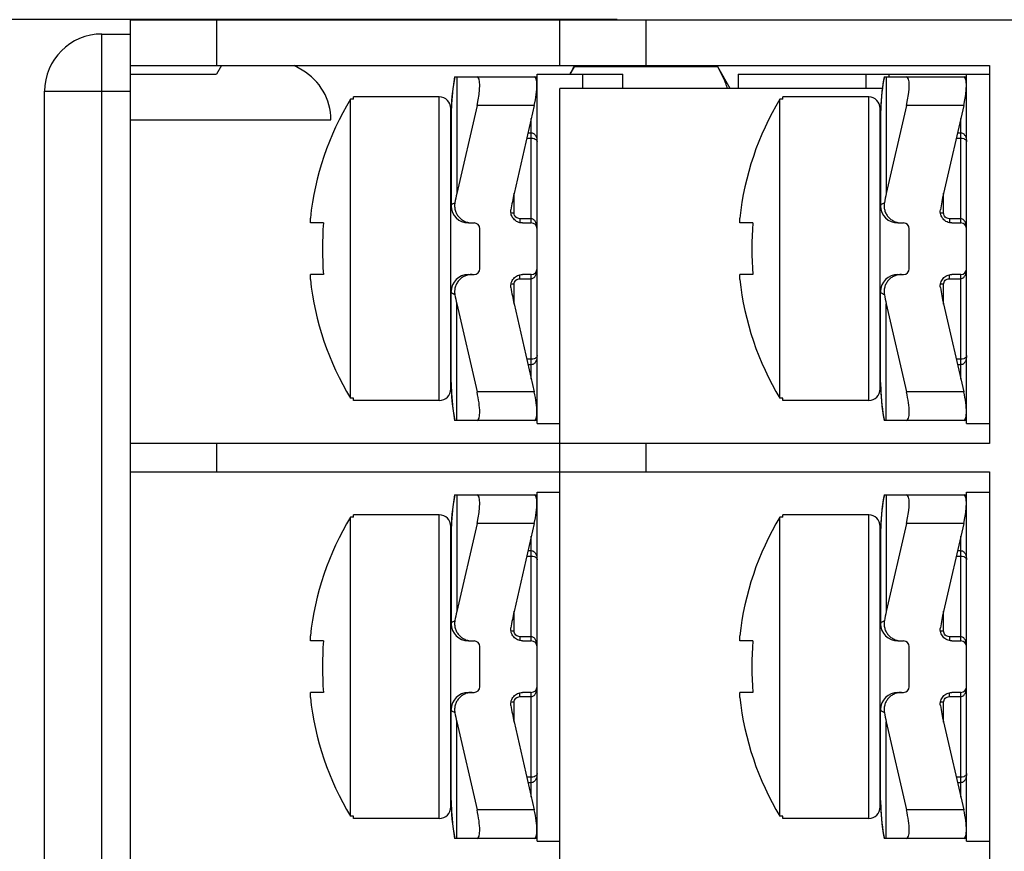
# Model space of a CAD drawing. Header units: millimetres. Extents: x 0 to 420, y 0 to 297.
# Tile 19 of 26: x 273 to 290, y 134 to 148. Entities that reach past the tile are written whole.
import ezdxf

# ---------------------------------------------------------------- set-up
doc = ezdxf.new("R2010")
doc.units = ezdxf.units.MM
doc.header["$LTSCALE"] = 23.1
doc.layers.get('0').update_dxf_attribs({"linetype": 'CONTINUOUS'})
doc.layers.add('ASSI', color=7, linetype='CONTINUOUS')
doc.styles.get("Standard").update_dxf_attribs({"font": 'txt', "width": 0.85})
doc.dimstyles.new('DIMSTYLE_1', dxfattribs={"dimtxt": 3.5, "dimasz": 3.5, "dimexe": 1, "dimexo": 0.5, "dimgap": 0.875, "dimtad": 1, "dimdec": 4, "dimdsep": 46, "dimtxsty": 'STANDARD', "dimblk": '_FILLED', "dimblk1": '_FILLED', "dimblk2": '_FILLED', "dimcen": 0.09, "dimadec": 4, "dimazin": 2, "dimtp": 0.15, "dimtm": 0.15, "dimtfac": 1, "dimtdec": 4, "dimtofl": 0, "dimtmove": 0, "dimatfit": 3, "dimldrblk": '_FILLED', "dimfxl": 1, "dimtolj": 1, "dimarcsym": 0})

# ---------------------------------------------------------------- blocks, each defined once
blk = doc.blocks.new('_FILLED')
at = {"color": 0, "linetype": 'BYBLOCK'}
blk.add_solid([(0, 0), (-1, 0.1429), (-1, -0.1429)], dxfattribs=at)
blk = doc.blocks.new('*D5')
at = {"color": 2, "linetype": 'CONTINUOUS'}
for p, q in [((283.223, 148.291), (258.825, 148.291)), ((259.825, 148.291), (259.825, 126.041)), ((259.825, 103.791), (259.825, 126.041)), ((298.223, 103.791), (258.825, 103.791))]:
    blk.add_line(p, q, dxfattribs=at)
at = {"color": 2, "linetype": 'CONTINUOUS', "xscale": 3.5, "yscale": 3.5, "zscale": 3.5}
for p, rotation in [((259.825, 148.291), 90), ((259.825, 103.791), 270)]:
    blk.add_blockref('_FILLED', p, dxfattribs=dict(at, rotation=rotation))
at = {"color": 2, "linetype": 'CONTINUOUS', "insert": (255.45, 126.041), "char_height": 3.5, "width": 15, "attachment_point": 2, "rotation": 90, "line_spacing_factor": 0.9}
blk.add_mtext('44.5', dxfattribs=at)

msp = doc.modelspace()

# ---------------------------------------------------------------- linework, layer by layer
at = {"color": 7, "linetype": 'CONTINUOUS'}
for p, q in [((274.72285, 103.79058), (274.72285, 148.29058)), ((274.72285, 148.29058), (372.22285, 148.29058)), ((282.22285, 147.49058), (282.22285, 148.29058)), ((274.22285, 148.04058), (274.72285, 148.04058)), ((274.72285, 147.49058), (289.72285, 147.49058)), ((276.30945, 147.49058), (276.22285, 147.34058)), ((277.72285, 147.40926), (277.58199, 147.49058)), ((282.46847, 147.46601), (282.39605, 147.34058)), ((284.97723, 147.46601), (282.46847, 147.46601)), ((285.19398, 147.09058), (284.97723, 147.46601)), ((289.72285, 147.49058), (289.72285, 140.89058)), ((274.72285, 147.34058), (276.22285, 147.34058)), ((280.36833, 147.20484), (280.35584, 147.12012)), ((280.38309, 147.29058), (280.36808, 147.20326)), ((280.38309, 147.29058), (281.82285, 147.29058)), ((287.86833, 147.20484), (287.85584, 147.12012)), ((287.88309, 147.29058), (287.86808, 147.20326)), ((287.88309, 147.29058), (289.32285, 147.29058)), ((273.22285, 105.04058), (273.22285, 147.04058)), ((280.34568, 147.03791), (280.33707, 146.9519)), ((280.35606, 147.12171), (280.3455, 147.03632)), ((282.22285, 104.99058), (282.22285, 147.09058)), ((287.8522, 147.09058), (282.22285, 147.09058)), ((287.84568, 147.03791), (287.83707, 146.9519)), ((287.85606, 147.12171), (287.8455, 147.03632)), ((278.56504, 141.67907), (278.56504, 146.90209)), ((278.61504, 146.90209), (278.56504, 146.90209)), ((278.61504, 146.90209), (278.61504, 146.94058)), ((280.11504, 146.94058), (278.61504, 146.94058)), ((280.33067, 146.86851), (280.32603, 146.78142)), ((280.33721, 146.95349), (280.33057, 146.86692)), ((286.06504, 141.67907), (286.06504, 146.90209)), ((286.11504, 146.90209), (286.06504, 146.90209)), ((286.11504, 146.90209), (286.11504, 146.94058)), ((287.61504, 146.94058), (286.11504, 146.94058)), ((287.83067, 146.86851), (287.82603, 146.78142)), ((287.83721, 146.95349), (287.83057, 146.86692)), ((280.31504, 141.84058), (280.31504, 146.74058)), ((280.32349, 146.69703), (280.32285, 146.62816)), ((280.32609, 146.78302), (280.32348, 146.69614)), ((280.77419, 146.79058), (280.42074, 145.25217)), ((281.77419, 146.79058), (281.42074, 145.25217)), ((287.81504, 141.84058), (287.81504, 146.74058)), ((287.82349, 146.69703), (287.82285, 146.62816)), ((287.82609, 146.78302), (287.82348, 146.69614)), ((288.27419, 146.79058), (287.92074, 145.25217)), ((289.27419, 146.79058), (288.92074, 145.25217)), ((274.72285, 146.54058), (278.22285, 146.54058)), ((280.32285, 146.62814), (280.32285, 145.04058)), ((287.82285, 146.62814), (287.82285, 145.04058)), ((277.86373, 144.74058), (277.86373, 144.82677)), ((285.36373, 144.74058), (285.36373, 144.82677)), ((278.0918, 144.74058), (277.86373, 144.74058)), ((280.62285, 144.74058), (280.72285, 144.74058)), ((280.82285, 143.94058), (280.82285, 144.64058)), ((281.56734, 144.74058), (281.72285, 144.74058)), ((285.5918, 144.74058), (285.36373, 144.74058)), ((288.12285, 144.74058), (288.22285, 144.74058)), ((288.32285, 143.94058), (288.32285, 144.64058)), ((289.06734, 144.74058), (289.22285, 144.74058)), ((277.86373, 143.75439), (277.86373, 143.84058)), ((278.0918, 143.84058), (277.86373, 143.84058)), ((280.62285, 143.84058), (280.72285, 143.84058)), ((281.72285, 143.84058), (281.56734, 143.84058)), ((285.36373, 143.75439), (285.36373, 143.84058)), ((285.5918, 143.84058), (285.36373, 143.84058)), ((288.12285, 143.84058), (288.22285, 143.84058)), ((289.22285, 143.84058), (289.06734, 143.84058)), ((280.32285, 141.95303), (280.32285, 143.54058)), ((287.82285, 141.95303), (287.82285, 143.54058)), ((280.42074, 143.32899), (280.77419, 141.79058)), ((281.42074, 143.32899), (281.77419, 141.79058)), ((287.92074, 143.32899), (288.27419, 141.79058)), ((288.92074, 143.32899), (289.27419, 141.79058)), ((280.32285, 141.953), (280.32349, 141.88414)), ((280.32349, 141.88414), (280.32609, 141.79815)), ((287.82285, 141.953), (287.82349, 141.88414)), ((287.82349, 141.88414), (287.82609, 141.79815)), ((278.61504, 141.67907), (278.56504, 141.67907)), ((278.61504, 141.64058), (278.61504, 141.67907)), ((280.11504, 141.64058), (278.61504, 141.64058)), ((286.11504, 141.67907), (286.06504, 141.67907)), ((286.11504, 141.64058), (286.11504, 141.67907)), ((287.61504, 141.64058), (286.11504, 141.64058)), ((280.36833, 141.37633), (280.38309, 141.29058)), ((287.86833, 141.37633), (287.88309, 141.29058)), ((281.82285, 141.29058), (280.38304, 141.29058)), ((289.32285, 141.29058), (287.88304, 141.29058)), ((289.72285, 140.89058), (274.72285, 140.89058)), ((274.72285, 140.39058), (289.72285, 140.39058)), ((289.72285, 140.39058), (289.72285, 133.59058)), ((280.38309, 139.99058), (280.36808, 139.90326)), ((280.38309, 139.99058), (281.82285, 139.99058)), ((287.88309, 139.99058), (287.86808, 139.90326)), ((287.88309, 139.99058), (289.32285, 139.99058)), ((280.35606, 139.82171), (280.3455, 139.73632)), ((280.36833, 139.90484), (280.35584, 139.82012)), ((287.85606, 139.82171), (287.8455, 139.73632)), ((287.86833, 139.90484), (287.85584, 139.82012)), ((278.61504, 139.60209), (278.61504, 139.64058)), ((280.11504, 139.64058), (278.61504, 139.64058)), ((280.33721, 139.65349), (280.33057, 139.56692)), ((280.34568, 139.73791), (280.33707, 139.6519)), ((286.11504, 139.60209), (286.11504, 139.64058)), ((287.61504, 139.64058), (286.11504, 139.64058)), ((287.83721, 139.65349), (287.83057, 139.56692)), ((287.84568, 139.73791), (287.83707, 139.6519)), ((278.56504, 134.37907), (278.56504, 139.60209)), ((278.61504, 139.60209), (278.56504, 139.60209)), ((280.32609, 139.48302), (280.32348, 139.39614)), ((280.33067, 139.56851), (280.32603, 139.48142)), ((280.77419, 139.49058), (280.42074, 137.95217)), ((281.77419, 139.49058), (281.42074, 137.95217)), ((286.06504, 134.37907), (286.06504, 139.60209)), ((286.11504, 139.60209), (286.06504, 139.60209)), ((287.82609, 139.48302), (287.82348, 139.39614)), ((287.83067, 139.56851), (287.82603, 139.48142)), ((288.27419, 139.49058), (287.92074, 137.95217)), ((289.27419, 139.49058), (288.92074, 137.95217)), ((280.31504, 134.54058), (280.31504, 139.44058)), ((280.32349, 139.39703), (280.32285, 139.32816)), ((280.32285, 139.32814), (280.32285, 137.74058)), ((287.81504, 134.54058), (287.81504, 139.44058)), ((287.82349, 139.39703), (287.82285, 139.32816)), ((287.82285, 139.32814), (287.82285, 137.74058)), ((277.86373, 137.44058), (277.86373, 137.52677)), ((278.0918, 137.44058), (277.86373, 137.44058)), ((280.62285, 137.44058), (280.72285, 137.44058)), ((281.56734, 137.44058), (281.72285, 137.44058)), ((285.36373, 137.44058), (285.36373, 137.52677)), ((285.5918, 137.44058), (285.36373, 137.44058)), ((288.12285, 137.44058), (288.22285, 137.44058)), ((289.06734, 137.44058), (289.22285, 137.44058)), ((280.82285, 136.64058), (280.82285, 137.34058)), ((288.32285, 136.64058), (288.32285, 137.34058)), ((277.86373, 136.45439), (277.86373, 136.54058)), ((278.0918, 136.54058), (277.86373, 136.54058)), ((280.62285, 136.54058), (280.72285, 136.54058)), ((281.72285, 136.54058), (281.56734, 136.54058)), ((285.36373, 136.45439), (285.36373, 136.54058)), ((285.5918, 136.54058), (285.36373, 136.54058)), ((288.12285, 136.54058), (288.22285, 136.54058)), ((289.22285, 136.54058), (289.06734, 136.54058)), ((280.32285, 134.65303), (280.32285, 136.24058)), ((287.82285, 134.65303), (287.82285, 136.24058)), ((280.42074, 136.02899), (280.77419, 134.49058)), ((281.42074, 136.02899), (281.77419, 134.49058)), ((287.92074, 136.02899), (288.27419, 134.49058)), ((288.92074, 136.02899), (289.27419, 134.49058)), ((280.32285, 134.653), (280.32349, 134.58414)), ((287.82285, 134.653), (287.82349, 134.58414)), ((280.32349, 134.58414), (280.32609, 134.49815)), ((280.32609, 134.49816), (280.33067, 134.41266)), ((287.82349, 134.58414), (287.82609, 134.49815)), ((278.61504, 134.37907), (278.56504, 134.37907)), ((278.61504, 134.34058), (278.61504, 134.37907)), ((280.11504, 134.34058), (278.61504, 134.34058)), ((280.33067, 134.41266), (280.33721, 134.32768)), ((286.11504, 134.37907), (286.06504, 134.37907)), ((286.11504, 134.34058), (286.11504, 134.37907)), ((287.61504, 134.34058), (286.11504, 134.34058)), ((280.36833, 134.07633), (280.38309, 133.99058)), ((281.82285, 133.99058), (280.38304, 133.99058)), ((287.86833, 134.07633), (287.88309, 133.99058)), ((289.32285, 133.99058), (287.88304, 133.99058))]:
    msp.add_line(p, q, dxfattribs=at)
at = {"color": 9, "linetype": 'CONTINUOUS'}
for p, q in [((276.22285, 148.29058), (276.22285, 147.49058)), ((283.72285, 148.29058), (283.72285, 147.49058)), ((274.22285, 104.04058), (274.22285, 148.04058)), ((280.42074, 147.29058), (280.42074, 145.25217)), ((282.62285, 147.09058), (282.62285, 147.34058)), ((287.57285, 147.09058), (287.57285, 147.34058)), ((287.92074, 147.29058), (287.92074, 145.25217)), ((287.97285, 147.29058), (287.97285, 147.34058)), ((273.22285, 147.04058), (274.72285, 147.04058)), ((280.11504, 141.64058), (280.11504, 146.94058)), ((287.61504, 141.64058), (287.61504, 146.94058)), ((281.77419, 146.79058), (280.77419, 146.79058)), ((289.27419, 146.79058), (288.27419, 146.79058)), ((281.72285, 144.74058), (281.72285, 146.56712)), ((289.22285, 144.74058), (289.22285, 146.56712)), ((281.64327, 146.22077), (281.72288, 146.22077)), ((281.66545, 146.31728), (281.72285, 146.31728)), ((289.14327, 146.22077), (289.22288, 146.22077)), ((289.16545, 146.31728), (289.22285, 146.31728)), ((281.42285, 144.90963), (281.42285, 145.26136)), ((288.92285, 144.90963), (288.92285, 145.26136)), ((281.52285, 144.81439), (281.52285, 144.7456)), ((281.72287, 144.81439), (281.52285, 144.81439)), ((289.02285, 144.81439), (289.02285, 144.7456)), ((289.22287, 144.81439), (289.02285, 144.81439)), ((281.52285, 143.76677), (281.52285, 143.83556)), ((281.52285, 143.76677), (281.72288, 143.76677)), ((281.72285, 142.01405), (281.72285, 143.84058)), ((289.02285, 143.76677), (289.02285, 143.83556)), ((289.02285, 143.76677), (289.22288, 143.76677)), ((289.22285, 142.01405), (289.22285, 143.84058)), ((281.42285, 143.3198), (281.42285, 143.67153)), ((288.92285, 143.3198), (288.92285, 143.67153)), ((280.42074, 141.29058), (280.42074, 143.32899)), ((287.92074, 141.29058), (287.92074, 143.32899)), ((281.72287, 142.36039), (281.64327, 142.36039)), ((281.72285, 142.26388), (281.66545, 142.26388)), ((289.22287, 142.36039), (289.14327, 142.36039)), ((289.22285, 142.26388), (289.16545, 142.26388)), ((281.77419, 141.79058), (280.77419, 141.79058)), ((289.27419, 141.79058), (288.27419, 141.79058)), ((276.22285, 140.89058), (276.22285, 140.39058)), ((283.72285, 140.89058), (283.72285, 140.39058)), ((280.42074, 139.99058), (280.42074, 137.95217)), ((287.92074, 139.99058), (287.92074, 137.95217)), ((280.11504, 134.34058), (280.11504, 139.64058)), ((287.61504, 134.34058), (287.61504, 139.64058)), ((281.77419, 139.49058), (280.77419, 139.49058)), ((289.27419, 139.49058), (288.27419, 139.49058)), ((281.72285, 137.44058), (281.72285, 139.26712)), ((289.22285, 137.44058), (289.22285, 139.26712)), ((281.66545, 139.01728), (281.72285, 139.01728)), ((289.16545, 139.01728), (289.22285, 139.01728)), ((281.64327, 138.92077), (281.72288, 138.92077)), ((289.14327, 138.92077), (289.22288, 138.92077)), ((281.42285, 137.60963), (281.42285, 137.96136)), ((288.92285, 137.60963), (288.92285, 137.96136)), ((281.52285, 137.51439), (281.52285, 137.4456)), ((281.72287, 137.51439), (281.52285, 137.51439)), ((289.02285, 137.51439), (289.02285, 137.4456)), ((289.22287, 137.51439), (289.02285, 137.51439)), ((281.52285, 136.46677), (281.52285, 136.53556)), ((281.72285, 134.71405), (281.72285, 136.54058)), ((289.02285, 136.46677), (289.02285, 136.53556)), ((289.22285, 134.71405), (289.22285, 136.54058)), ((281.42285, 136.0198), (281.42285, 136.37153)), ((281.52285, 136.46677), (281.72288, 136.46677)), ((288.92285, 136.0198), (288.92285, 136.37153)), ((289.02285, 136.46677), (289.22288, 136.46677)), ((280.42074, 133.99058), (280.42074, 136.02899)), ((287.92074, 133.99058), (287.92074, 136.02899)), ((281.72287, 135.06039), (281.64327, 135.06039)), ((289.22287, 135.06039), (289.14327, 135.06039)), ((281.72285, 134.96388), (281.66545, 134.96388)), ((289.22285, 134.96388), (289.16545, 134.96388)), ((281.77419, 134.49058), (280.77419, 134.49058)), ((289.27419, 134.49058), (288.27419, 134.49058))]:
    msp.add_line(p, q, dxfattribs=at)
at = {"color": 3, "linetype": 'CONTINUOUS'}
for p, q in [((281.82285, 141.24058), (281.82285, 147.34058)), ((281.82285, 147.34058), (283.32285, 147.34058)), ((283.32285, 147.09058), (283.32285, 147.34058)), ((285.33362, 147.34058), (285.33362, 147.09058)), ((285.33362, 147.34058), (289.72285, 147.34058)), ((289.32285, 141.24058), (289.32285, 147.34058)), ((281.82285, 141.24058), (282.22285, 141.24058)), ((289.32285, 141.24058), (289.72285, 141.24058)), ((281.82285, 133.94058), (281.82285, 140.04058)), ((281.82285, 140.04058), (282.22285, 140.04058)), ((289.32285, 133.94058), (289.32285, 140.04058)), ((289.32285, 140.04058), (289.72285, 140.04058)), ((281.82285, 133.94058), (282.22285, 133.94058)), ((289.32285, 133.94058), (289.72285, 133.94058))]:
    msp.add_line(p, q, dxfattribs=at)
at = {"color": 7, "linetype": 'CONTINUOUS'}
for points in [[(280.32609, 141.79816), (280.33067, 141.71266), (280.33721, 141.62768), (280.34567, 141.54326), (280.35605, 141.45946), (280.36833, 141.37633)], [(287.82609, 141.79816), (287.83067, 141.71266), (287.83721, 141.62768), (287.84567, 141.54326), (287.85605, 141.45946), (287.86833, 141.37633)], [(287.82609, 134.49816), (287.83067, 134.41266), (287.83721, 134.32768), (287.84567, 134.24326), (287.85605, 134.15946), (287.86833, 134.07633)], [(280.33721, 134.32768), (280.34567, 134.24326), (280.35605, 134.15946), (280.36833, 134.07633)]]:
    msp.add_lwpolyline(points, dxfattribs=at)
for centre, radius, start, end in [((274.22285, 147.04058), 1, 90, 180), ((277.22285, 146.54323), 1, 359.848235, 60), ((282.87171, 144.29058), 5.0366, 148.767861, 173.888785), ((280.11504, 146.74058), 0.2, 0, 90), ((290.37171, 144.29058), 5.0366, 148.767861, 173.888785), ((287.61504, 146.74058), 0.2, 0, 90), ((280.62285, 145.04058), 0.3, 180, 270), ((288.12285, 145.04058), 0.3, 180, 270), ((284.06061, 144.29058), 5.98576, 175.688523, 184.311477), ((280.72285, 144.64058), 0.1, 0, 90), ((281.72285, 144.64058), 0.1, 0, 90), ((291.56061, 144.29058), 5.98576, 175.688523, 184.311477), ((288.22285, 144.64058), 0.1, 0, 90), ((289.22285, 144.64058), 0.1, 0, 90), ((280.72285, 143.94058), 0.1, 270, 360), ((281.72285, 143.94058), 0.1, 270, 360), ((288.22285, 143.94058), 0.1, 270, 360), ((289.22285, 143.94058), 0.1, 270, 360), ((282.87171, 144.29058), 5.0366, 186.111215, 211.232139), ((280.62285, 143.54058), 0.3, 90, 180), ((290.37171, 144.29058), 5.0366, 186.111215, 211.232139), ((288.12285, 143.54058), 0.3, 90, 180), ((280.11504, 141.84058), 0.2, 270, 360), ((287.61504, 141.84058), 0.2, 270, 360), ((280.11504, 139.44058), 0.2, 0, 90), ((287.61504, 139.44058), 0.2, 0, 90), ((282.87171, 136.99058), 5.0366, 148.767861, 173.888785), ((290.37171, 136.99058), 5.0366, 148.767861, 173.888785), ((280.62285, 137.74058), 0.3, 180, 270), ((288.12285, 137.74058), 0.3, 180, 270), ((284.06061, 136.99058), 5.98576, 175.688523, 184.311477), ((280.72285, 137.34058), 0.1, 0, 90), ((281.72285, 137.34058), 0.1, 0, 90), ((291.56061, 136.99058), 5.98576, 175.688523, 184.311477), ((288.22285, 137.34058), 0.1, 0, 90), ((289.22285, 137.34058), 0.1, 0, 90), ((280.62285, 136.24058), 0.3, 90, 180), ((280.72285, 136.64058), 0.1, 270, 360), ((281.72285, 136.64058), 0.1, 270, 360), ((288.12285, 136.24058), 0.3, 90, 180), ((288.22285, 136.64058), 0.1, 270, 360), ((289.22285, 136.64058), 0.1, 270, 360), ((282.87171, 136.99058), 5.0366, 186.111215, 211.232139), ((290.37171, 136.99058), 5.0366, 186.111215, 211.232139), ((280.11504, 134.54058), 0.2, 270, 360), ((287.61504, 134.54058), 0.2, 270, 360)]:
    msp.add_arc(centre, radius, start, end, dxfattribs=at)
at = {"color": 9, "linetype": 'CONTINUOUS'}
for centre, radius, start, end in [((283.68166, 146.63276), 3.35868, 168.705234, 178.027585), ((291.18166, 146.63276), 3.35868, 168.705234, 178.027585), ((283.74427, 146.62814), 3.42142, 178.12147, 179.999662), ((291.24427, 146.62814), 3.42142, 178.12147, 179.999662), ((283.74428, 141.95302), 3.42143, 180.00031, 181.878638), ((291.24428, 141.95302), 3.42143, 180.00031, 181.878638), ((283.68192, 141.94844), 3.35895, 181.926622, 191.294606), ((291.18192, 141.94844), 3.35895, 181.926622, 191.294606), ((283.68166, 139.33276), 3.35868, 168.705234, 178.027585), ((291.18166, 139.33276), 3.35868, 168.705234, 178.027585), ((283.74427, 139.32814), 3.42142, 178.12147, 179.999662), ((291.24427, 139.32814), 3.42142, 178.12147, 179.999662), ((283.74428, 134.65302), 3.42143, 180.00031, 181.878638), ((291.24428, 134.65302), 3.42143, 180.00031, 181.878638), ((283.68192, 134.64844), 3.35895, 181.926622, 191.294606), ((291.18192, 134.64844), 3.35895, 181.926622, 191.294606)]:
    msp.add_arc(centre, radius, start, end, dxfattribs=at)
at = {"color": 7, "linetype": 'CONTINUOUS'}
for centre, major_axis, ratio, start_param, end_param in [((280.65931, 146.79058), (0.12076, 0.49931), 0.2176587, -1.51820473, 0.05259159), ((281.65931, 146.79058), (0.12076, 0.49931), 0.2176587, -1.51820473, 0.05259159), ((288.15931, 146.79058), (0.12076, 0.49931), 0.2176587, -1.51820473, 0.05259159), ((289.15931, 146.79058), (0.12076, 0.49931), 0.2176587, -1.51820473, 0.05259159), ((282.32285, 144.37814), (0, -2.82843), 0.70710678, -1.88495559, -1.82678256), ((283.32285, 144.37814), (0, 2.82843), 0.70710678, 1.25663706, 1.35991648), ((289.82285, 144.37814), (0, -2.82843), 0.70710678, -1.88495559, -1.82678256), ((290.82285, 144.37814), (0, 2.82843), 0.70710678, 1.25663706, 1.35991648), ((283.32285, 144.20303), (0, 2.82843), 0.70710678, -4.50150914, -4.39822972), ((290.82285, 144.20303), (0, 2.82843), 0.70710678, -4.50150914, -4.39822972), ((282.32285, 144.20303), (0, 2.82843), 0.70710678, 1.82678256, 1.88495559), ((289.82285, 144.20303), (0, 2.82843), 0.70710678, 1.82678256, 1.88495559), ((280.65931, 141.79058), (-0.12076, 0.49931), 0.2176587, -3.19418425, -1.62338792), ((281.65931, 141.79058), (-0.12076, 0.49931), 0.2176587, -3.19418425, -1.62338792), ((288.15931, 141.79058), (-0.12076, 0.49931), 0.2176587, -3.19418425, -1.62338792), ((289.15931, 141.79058), (-0.12076, 0.49931), 0.2176587, -3.19418425, -1.62338792), ((280.65931, 139.49058), (0.12076, 0.49931), 0.2176587, -1.51820473, 0.05259159), ((281.65931, 139.49058), (0.12076, 0.49931), 0.2176587, -1.51820473, 0.05259159), ((288.15931, 139.49058), (0.12076, 0.49931), 0.2176587, -1.51820473, 0.05259159), ((289.15931, 139.49058), (0.12076, 0.49931), 0.2176587, -1.51820473, 0.05259159), ((282.32285, 137.07814), (0, -2.82843), 0.70710678, -1.88495559, -1.82678256), ((283.32285, 137.07814), (0, 2.82843), 0.70710678, 1.25663706, 1.35991648), ((289.82285, 137.07814), (0, -2.82843), 0.70710678, -1.88495559, -1.82678256), ((290.82285, 137.07814), (0, 2.82843), 0.70710678, 1.25663706, 1.35991648), ((282.32285, 136.90303), (0, 2.82843), 0.70710678, 1.82678256, 1.88495559), ((283.32285, 136.90303), (0, 2.82843), 0.70710678, -4.50150914, -4.39822972), ((289.82285, 136.90303), (0, 2.82843), 0.70710678, 1.82678256, 1.88495559), ((290.82285, 136.90303), (0, 2.82843), 0.70710678, -4.50150914, -4.39822972), ((280.65931, 134.49058), (-0.12076, 0.49931), 0.2176587, -3.19418425, -1.62338792), ((281.65931, 134.49058), (-0.12076, 0.49931), 0.2176587, -3.19418425, -1.62338792), ((288.15931, 134.49058), (-0.12076, 0.49931), 0.2176587, -3.19418425, -1.62338792), ((289.15931, 134.49058), (-0.12076, 0.49931), 0.2176587, -3.19418425, -1.62338792)]:
    msp.add_ellipse(centre, major_axis=major_axis, ratio=ratio, start_param=start_param, end_param=end_param, dxfattribs=at)
for points, knots in [([(282.40052, 147.3406), (282.40584, 147.35113), (282.42759, 147.39341), (282.45059, 147.43504), (282.46847, 147.46601)], [0, 0, 0, 0, 0.24802316, 1, 1, 1, 1]), ([(285.15096, 147.09058), (285.14022, 147.12252), (285.09209, 147.25196), (285.0294, 147.37565), (284.97723, 147.46601)], [0, 0, 0, 0, 0.24406606, 1, 1, 1, 1]), ([(280.38802, 145.09429), (280.38401, 145.07264), (280.38085, 145.02826), (280.39105, 144.96244), (280.41561, 144.9005), (280.4532, 144.8455), (280.50189, 144.80004), (280.55922, 144.76615), (280.62243, 144.74527), (280.66663, 144.74058), (280.68866, 144.74058)], [0, 0, 0, 0, 0.12498948, 0.24998262, 0.37497514, 0.49997615, 0.62498095, 0.74998205, 0.874994, 1, 1, 1, 1]), ([(281.56734, 144.74058), (281.53873, 144.74058), (281.48081, 144.75288), (281.40973, 144.80537), (281.36686, 144.8827), (281.36288, 144.94192), (281.36715, 144.97018)], [0, 0, 0, 0, 0.25007053, 0.50009046, 0.75006109, 1, 1, 1, 1]), ([(287.88802, 145.09429), (287.88401, 145.07264), (287.88085, 145.02826), (287.89105, 144.96244), (287.91561, 144.9005), (287.9532, 144.8455), (288.00189, 144.80004), (288.05922, 144.76615), (288.12243, 144.74527), (288.16663, 144.74058), (288.18866, 144.74058)], [0, 0, 0, 0, 0.12498948, 0.24998262, 0.37497514, 0.49997615, 0.62498095, 0.74998205, 0.874994, 1, 1, 1, 1]), ([(289.06734, 144.74058), (289.03873, 144.74058), (288.98081, 144.75288), (288.90973, 144.80537), (288.86686, 144.8827), (288.86288, 144.94192), (288.86715, 144.97018)], [0, 0, 0, 0, 0.25007053, 0.50009046, 0.75006109, 1, 1, 1, 1]), ([(280.68866, 143.84058), (280.66663, 143.84058), (280.62243, 143.83589), (280.55922, 143.81501), (280.50188, 143.78112), (280.4532, 143.73566), (280.4156, 143.68066), (280.39105, 143.61872), (280.38085, 143.5529), (280.38401, 143.50853), (280.38802, 143.48687)], [0, 0, 0, 0, 0.12500764, 0.25002204, 0.37502509, 0.5000323, 0.62503531, 0.7500275, 0.87501259, 1, 1, 1, 1]), ([(281.36715, 143.61098), (281.36288, 143.63924), (281.36686, 143.69846), (281.40973, 143.77579), (281.48081, 143.82828), (281.53873, 143.84058), (281.56734, 143.84058)], [0, 0, 0, 0, 0.2499493, 0.49991756, 0.74993357, 1, 1, 1, 1]), ([(288.18866, 143.84058), (288.16663, 143.84058), (288.12243, 143.83589), (288.05922, 143.81501), (288.00188, 143.78112), (287.9532, 143.73566), (287.9156, 143.68066), (287.89105, 143.61872), (287.88085, 143.5529), (287.88401, 143.50853), (287.88802, 143.48687)], [0, 0, 0, 0, 0.12500764, 0.25002204, 0.37502509, 0.5000323, 0.62503531, 0.7500275, 0.87501259, 1, 1, 1, 1]), ([(288.86715, 143.61098), (288.86288, 143.63924), (288.86686, 143.69846), (288.90973, 143.77579), (288.98081, 143.82828), (289.03873, 143.84058), (289.06734, 143.84058)], [0, 0, 0, 0, 0.2499493, 0.49991756, 0.74993357, 1, 1, 1, 1]), ([(280.38802, 137.79429), (280.38401, 137.77264), (280.38085, 137.72826), (280.39105, 137.66244), (280.41561, 137.6005), (280.4532, 137.5455), (280.50189, 137.50004), (280.55922, 137.46615), (280.62243, 137.44527), (280.66663, 137.44058), (280.68866, 137.44058)], [0, 0, 0, 0, 0.12498948, 0.24998262, 0.37497514, 0.49997615, 0.62498095, 0.74998205, 0.874994, 1, 1, 1, 1]), ([(287.88802, 137.79429), (287.88401, 137.77264), (287.88085, 137.72826), (287.89105, 137.66244), (287.91561, 137.6005), (287.9532, 137.5455), (288.00189, 137.50004), (288.05922, 137.46615), (288.12243, 137.44527), (288.16663, 137.44058), (288.18866, 137.44058)], [0, 0, 0, 0, 0.12498948, 0.24998262, 0.37497514, 0.49997615, 0.62498095, 0.74998205, 0.874994, 1, 1, 1, 1]), ([(281.56734, 137.44058), (281.53873, 137.44058), (281.48081, 137.45288), (281.40973, 137.50537), (281.36686, 137.5827), (281.36288, 137.64192), (281.36715, 137.67018)], [0, 0, 0, 0, 0.25007053, 0.50009046, 0.75006109, 1, 1, 1, 1]), ([(289.06734, 137.44058), (289.03873, 137.44058), (288.98081, 137.45288), (288.90973, 137.50537), (288.86686, 137.5827), (288.86288, 137.64192), (288.86715, 137.67018)], [0, 0, 0, 0, 0.25007053, 0.50009046, 0.75006109, 1, 1, 1, 1]), ([(280.68866, 136.54058), (280.66663, 136.54058), (280.62243, 136.53589), (280.55922, 136.51501), (280.50188, 136.48112), (280.4532, 136.43566), (280.4156, 136.38066), (280.39105, 136.31872), (280.38085, 136.2529), (280.38401, 136.20853), (280.38802, 136.18687)], [0, 0, 0, 0, 0.12500764, 0.25002204, 0.37502509, 0.5000323, 0.62503531, 0.7500275, 0.87501259, 1, 1, 1, 1]), ([(281.36715, 136.31098), (281.36288, 136.33924), (281.36686, 136.39846), (281.40973, 136.47579), (281.48081, 136.52828), (281.53873, 136.54058), (281.56734, 136.54058)], [0, 0, 0, 0, 0.2499493, 0.49991756, 0.74993357, 1, 1, 1, 1]), ([(288.18866, 136.54058), (288.16663, 136.54058), (288.12243, 136.53589), (288.05922, 136.51501), (288.00188, 136.48112), (287.9532, 136.43566), (287.9156, 136.38066), (287.89105, 136.31872), (287.88085, 136.2529), (287.88401, 136.20853), (287.88802, 136.18687)], [0, 0, 0, 0, 0.12500764, 0.25002204, 0.37502509, 0.5000323, 0.62503531, 0.7500275, 0.87501259, 1, 1, 1, 1]), ([(288.86715, 136.31098), (288.86288, 136.33924), (288.86686, 136.39846), (288.90973, 136.47579), (288.98081, 136.52828), (289.03873, 136.54058), (289.06734, 136.54058)], [0, 0, 0, 0, 0.2499493, 0.49991756, 0.74993357, 1, 1, 1, 1])]:
    msp.add_open_spline(points, degree=3, knots=knots, dxfattribs=at)
at = {"color": 9, "linetype": 'CONTINUOUS'}
for points, knots in [([(281.72285, 146.31728), (281.73236, 146.31729), (281.75112, 146.31298), (281.77391, 146.2973), (281.79104, 146.27722), (281.80768, 146.24778), (281.81992, 146.20766), (281.82285, 146.17455), (281.82285, 146.15807)], [0, 0, 0, 0, 0.13839019, 0.27025025, 0.39643575, 0.51928879, 0.76016046, 1, 1, 1, 1]), ([(281.72288, 146.22077), (281.73988, 146.22077), (281.76852, 146.21673), (281.80172, 146.20021), (281.81932, 146.17981), (281.82285, 146.16482), (281.82285, 146.15807)], [0, 0, 0, 0, 0.39419085, 0.65730103, 0.84343102, 1, 1, 1, 1]), ([(289.22285, 146.31728), (289.23236, 146.31729), (289.25112, 146.31298), (289.27391, 146.2973), (289.29104, 146.27722), (289.30768, 146.24778), (289.31992, 146.20766), (289.32285, 146.17455), (289.32285, 146.15807)], [0, 0, 0, 0, 0.13839019, 0.27025025, 0.39643575, 0.51928879, 0.76016046, 1, 1, 1, 1]), ([(289.22288, 146.22077), (289.23988, 146.22077), (289.26852, 146.21673), (289.30172, 146.20021), (289.31932, 146.17981), (289.32285, 146.16482), (289.32285, 146.15807)], [0, 0, 0, 0, 0.39419085, 0.65730103, 0.84343102, 1, 1, 1, 1]), ([(280.32285, 145.04058), (280.32285, 145.04528), (280.32546, 145.05283), (280.33211, 145.06133), (280.34257, 145.07103), (280.36128, 145.08267), (280.37828, 145.09035), (280.38802, 145.09429)], [0, 0, 0, 0, 0.15985969, 0.25553055, 0.36652191, 0.64276305, 1, 1, 1, 1]), ([(287.82285, 145.04058), (287.82285, 145.04528), (287.82546, 145.05283), (287.83211, 145.06133), (287.84257, 145.07103), (287.86128, 145.08267), (287.87828, 145.09035), (287.88802, 145.09429)], [0, 0, 0, 0, 0.15985969, 0.25553055, 0.36652191, 0.64276305, 1, 1, 1, 1]), ([(281.42285, 144.90963), (281.4179, 144.90963), (281.39909, 144.91007), (281.38027, 144.91212), (281.36669, 144.91497)], [0, 0, 0, 0, 0.26273283, 1, 1, 1, 1]), ([(281.52285, 144.81439), (281.50989, 144.81439), (281.48384, 144.81926), (281.4506, 144.84026), (281.42814, 144.87193), (281.42285, 144.89723), (281.42285, 144.90963)], [0, 0, 0, 0, 0.25512793, 0.5076874, 0.75591116, 1, 1, 1, 1]), ([(281.82285, 144.64058), (281.82285, 144.65848), (281.81996, 144.69444), (281.80784, 144.73822), (281.79113, 144.77059), (281.77401, 144.79251), (281.7513, 144.80961), (281.73233, 144.81439), (281.72287, 144.81439)], [0, 0, 0, 0, 0.2453182, 0.49202299, 0.61666742, 0.74256567, 0.87031962, 1, 1, 1, 1]), ([(288.92285, 144.90963), (288.9179, 144.90963), (288.89909, 144.91007), (288.88027, 144.91212), (288.86669, 144.91497)], [0, 0, 0, 0, 0.26273283, 1, 1, 1, 1]), ([(289.02285, 144.81439), (289.00989, 144.81439), (288.98384, 144.81926), (288.9506, 144.84026), (288.92814, 144.87193), (288.92285, 144.89723), (288.92285, 144.90963)], [0, 0, 0, 0, 0.25512793, 0.5076874, 0.75591116, 1, 1, 1, 1]), ([(289.32285, 144.64058), (289.32285, 144.65848), (289.31996, 144.69444), (289.30784, 144.73822), (289.29113, 144.77059), (289.27401, 144.79251), (289.2513, 144.80961), (289.23233, 144.81439), (289.22287, 144.81439)], [0, 0, 0, 0, 0.2453182, 0.49202299, 0.61666742, 0.74256567, 0.87031962, 1, 1, 1, 1]), ([(281.72288, 143.76677), (281.73234, 143.76677), (281.75132, 143.77156), (281.77402, 143.78866), (281.79114, 143.81059), (281.80784, 143.84296), (281.81996, 143.88673), (281.82285, 143.92268), (281.82285, 143.94058)], [0, 0, 0, 0, 0.12974491, 0.25753016, 0.38342516, 0.5080534, 0.75472012, 1, 1, 1, 1]), ([(289.22288, 143.76677), (289.23234, 143.76677), (289.25132, 143.77156), (289.27402, 143.78866), (289.29114, 143.81059), (289.30784, 143.84296), (289.31996, 143.88673), (289.32285, 143.92268), (289.32285, 143.94058)], [0, 0, 0, 0, 0.12974491, 0.25753016, 0.38342516, 0.5080534, 0.75472012, 1, 1, 1, 1]), ([(281.42285, 143.67153), (281.42285, 143.68393), (281.42814, 143.70923), (281.4506, 143.7409), (281.48384, 143.76191), (281.50989, 143.76677), (281.52285, 143.76677)], [0, 0, 0, 0, 0.24408884, 0.4923126, 0.74487207, 1, 1, 1, 1]), ([(288.92285, 143.67153), (288.92285, 143.68393), (288.92814, 143.70923), (288.9506, 143.7409), (288.98384, 143.76191), (289.00989, 143.76677), (289.02285, 143.76677)], [0, 0, 0, 0, 0.24408884, 0.4923126, 0.74487207, 1, 1, 1, 1]), ([(281.42285, 143.67153), (281.41791, 143.67153), (281.3991, 143.67109), (281.38028, 143.66905), (281.3667, 143.66619)], [0, 0, 0, 0, 0.26272739, 1, 1, 1, 1]), ([(288.92285, 143.67153), (288.91791, 143.67153), (288.8991, 143.67109), (288.88028, 143.66905), (288.8667, 143.66619)], [0, 0, 0, 0, 0.26272739, 1, 1, 1, 1]), ([(280.38802, 143.48687), (280.37828, 143.49082), (280.36128, 143.49849), (280.34257, 143.51013), (280.33211, 143.51984), (280.32546, 143.52833), (280.32285, 143.53588), (280.32285, 143.54058)], [0, 0, 0, 0, 0.35723691, 0.63347806, 0.74446944, 0.84014033, 1, 1, 1, 1]), ([(287.88802, 143.48687), (287.87828, 143.49082), (287.86128, 143.49849), (287.84257, 143.51013), (287.83211, 143.51984), (287.82546, 143.52833), (287.82285, 143.53588), (287.82285, 143.54058)], [0, 0, 0, 0, 0.35723691, 0.63347806, 0.74446944, 0.84014033, 1, 1, 1, 1]), ([(281.82285, 142.4231), (281.82285, 142.40661), (281.81992, 142.37349), (281.80767, 142.33337), (281.79103, 142.30393), (281.7739, 142.28385), (281.75111, 142.26817), (281.73235, 142.26387), (281.72285, 142.26388)], [0, 0, 0, 0, 0.23987155, 0.48077605, 0.60364584, 0.72984377, 0.8616894, 1, 1, 1, 1]), ([(281.82285, 142.4231), (281.82285, 142.41634), (281.81932, 142.40134), (281.80171, 142.38094), (281.76851, 142.36443), (281.73986, 142.36039), (281.72287, 142.36039)], [0, 0, 0, 0, 0.15658586, 0.34274719, 0.6059187, 1, 1, 1, 1]), ([(289.32285, 142.4231), (289.32285, 142.40661), (289.31992, 142.37349), (289.30767, 142.33337), (289.29103, 142.30393), (289.2739, 142.28385), (289.25111, 142.26817), (289.23235, 142.26387), (289.22285, 142.26388)], [0, 0, 0, 0, 0.23987155, 0.48077605, 0.60364584, 0.72984377, 0.8616894, 1, 1, 1, 1]), ([(289.32285, 142.4231), (289.32285, 142.41634), (289.31932, 142.40134), (289.30171, 142.38094), (289.26851, 142.36443), (289.23986, 142.36039), (289.22287, 142.36039)], [0, 0, 0, 0, 0.15658586, 0.34274719, 0.6059187, 1, 1, 1, 1]), ([(281.72285, 139.01728), (281.73236, 139.01729), (281.75112, 139.01298), (281.77391, 138.9973), (281.79104, 138.97722), (281.80768, 138.94778), (281.81992, 138.90766), (281.82285, 138.87455), (281.82285, 138.85807)], [0, 0, 0, 0, 0.13839019, 0.27025025, 0.39643575, 0.51928879, 0.76016046, 1, 1, 1, 1]), ([(289.22285, 139.01728), (289.23236, 139.01729), (289.25112, 139.01298), (289.27391, 138.9973), (289.29104, 138.97722), (289.30768, 138.94778), (289.31992, 138.90766), (289.32285, 138.87455), (289.32285, 138.85807)], [0, 0, 0, 0, 0.13839019, 0.27025025, 0.39643575, 0.51928879, 0.76016046, 1, 1, 1, 1]), ([(281.72288, 138.92077), (281.73988, 138.92077), (281.76852, 138.91673), (281.80172, 138.90021), (281.81932, 138.87981), (281.82285, 138.86482), (281.82285, 138.85807)], [0, 0, 0, 0, 0.39419085, 0.65730103, 0.84343102, 1, 1, 1, 1]), ([(289.22288, 138.92077), (289.23988, 138.92077), (289.26852, 138.91673), (289.30172, 138.90021), (289.31932, 138.87981), (289.32285, 138.86482), (289.32285, 138.85807)], [0, 0, 0, 0, 0.39419085, 0.65730103, 0.84343102, 1, 1, 1, 1]), ([(280.32285, 137.74058), (280.32285, 137.74528), (280.32546, 137.75283), (280.33211, 137.76133), (280.34257, 137.77103), (280.36128, 137.78267), (280.37828, 137.79035), (280.38802, 137.79429)], [0, 0, 0, 0, 0.15985969, 0.25553055, 0.36652191, 0.64276305, 1, 1, 1, 1]), ([(287.82285, 137.74058), (287.82285, 137.74528), (287.82546, 137.75283), (287.83211, 137.76133), (287.84257, 137.77103), (287.86128, 137.78267), (287.87828, 137.79035), (287.88802, 137.79429)], [0, 0, 0, 0, 0.15985969, 0.25553055, 0.36652191, 0.64276305, 1, 1, 1, 1]), ([(281.42285, 137.60963), (281.4179, 137.60963), (281.39909, 137.61007), (281.38027, 137.61212), (281.36669, 137.61497)], [0, 0, 0, 0, 0.26273283, 1, 1, 1, 1]), ([(281.52285, 137.51439), (281.50989, 137.51439), (281.48384, 137.51926), (281.4506, 137.54026), (281.42814, 137.57193), (281.42285, 137.59723), (281.42285, 137.60963)], [0, 0, 0, 0, 0.25512793, 0.5076874, 0.75591116, 1, 1, 1, 1]), ([(288.92285, 137.60963), (288.9179, 137.60963), (288.89909, 137.61007), (288.88027, 137.61212), (288.86669, 137.61497)], [0, 0, 0, 0, 0.26273283, 1, 1, 1, 1]), ([(289.02285, 137.51439), (289.00989, 137.51439), (288.98384, 137.51926), (288.9506, 137.54026), (288.92814, 137.57193), (288.92285, 137.59723), (288.92285, 137.60963)], [0, 0, 0, 0, 0.25512793, 0.5076874, 0.75591116, 1, 1, 1, 1]), ([(281.82285, 137.34058), (281.82285, 137.35848), (281.81996, 137.39444), (281.80784, 137.43822), (281.79113, 137.47059), (281.77401, 137.49251), (281.7513, 137.50961), (281.73233, 137.51439), (281.72287, 137.51439)], [0, 0, 0, 0, 0.2453182, 0.49202299, 0.61666742, 0.74256567, 0.87031962, 1, 1, 1, 1]), ([(289.32285, 137.34058), (289.32285, 137.35848), (289.31996, 137.39444), (289.30784, 137.43822), (289.29113, 137.47059), (289.27401, 137.49251), (289.2513, 137.50961), (289.23233, 137.51439), (289.22287, 137.51439)], [0, 0, 0, 0, 0.2453182, 0.49202299, 0.61666742, 0.74256567, 0.87031962, 1, 1, 1, 1]), ([(281.72288, 136.46677), (281.73234, 136.46677), (281.75132, 136.47156), (281.77402, 136.48866), (281.79114, 136.51059), (281.80784, 136.54296), (281.81996, 136.58673), (281.82285, 136.62268), (281.82285, 136.64058)], [0, 0, 0, 0, 0.12974491, 0.25753016, 0.38342516, 0.5080534, 0.75472012, 1, 1, 1, 1]), ([(289.22288, 136.46677), (289.23234, 136.46677), (289.25132, 136.47156), (289.27402, 136.48866), (289.29114, 136.51059), (289.30784, 136.54296), (289.31996, 136.58673), (289.32285, 136.62268), (289.32285, 136.64058)], [0, 0, 0, 0, 0.12974491, 0.25753016, 0.38342516, 0.5080534, 0.75472012, 1, 1, 1, 1]), ([(281.42285, 136.37153), (281.41791, 136.37153), (281.3991, 136.37109), (281.38028, 136.36905), (281.3667, 136.36619)], [0, 0, 0, 0, 0.26272739, 1, 1, 1, 1]), ([(281.42285, 136.37153), (281.42285, 136.38393), (281.42814, 136.40923), (281.4506, 136.4409), (281.48384, 136.46191), (281.50989, 136.46677), (281.52285, 136.46677)], [0, 0, 0, 0, 0.24408884, 0.4923126, 0.74487207, 1, 1, 1, 1]), ([(288.92285, 136.37153), (288.91791, 136.37153), (288.8991, 136.37109), (288.88028, 136.36905), (288.8667, 136.36619)], [0, 0, 0, 0, 0.26272739, 1, 1, 1, 1]), ([(288.92285, 136.37153), (288.92285, 136.38393), (288.92814, 136.40923), (288.9506, 136.4409), (288.98384, 136.46191), (289.00989, 136.46677), (289.02285, 136.46677)], [0, 0, 0, 0, 0.24408884, 0.4923126, 0.74487207, 1, 1, 1, 1]), ([(280.38802, 136.18687), (280.37828, 136.19082), (280.36128, 136.19849), (280.34257, 136.21013), (280.33211, 136.21984), (280.32546, 136.22833), (280.32285, 136.23588), (280.32285, 136.24058)], [0, 0, 0, 0, 0.35723691, 0.63347806, 0.74446944, 0.84014033, 1, 1, 1, 1]), ([(287.88802, 136.18687), (287.87828, 136.19082), (287.86128, 136.19849), (287.84257, 136.21013), (287.83211, 136.21984), (287.82546, 136.22833), (287.82285, 136.23588), (287.82285, 136.24058)], [0, 0, 0, 0, 0.35723691, 0.63347806, 0.74446944, 0.84014033, 1, 1, 1, 1]), ([(281.82285, 135.1231), (281.82285, 135.10661), (281.81992, 135.07349), (281.80767, 135.03337), (281.79103, 135.00393), (281.7739, 134.98385), (281.75111, 134.96817), (281.73235, 134.96387), (281.72285, 134.96388)], [0, 0, 0, 0, 0.23987155, 0.48077605, 0.60364584, 0.72984377, 0.8616894, 1, 1, 1, 1]), ([(281.82285, 135.1231), (281.82285, 135.11634), (281.81932, 135.10134), (281.80171, 135.08094), (281.76851, 135.06443), (281.73986, 135.06039), (281.72287, 135.06039)], [0, 0, 0, 0, 0.15658586, 0.34274719, 0.6059187, 1, 1, 1, 1]), ([(289.32285, 135.1231), (289.32285, 135.10661), (289.31992, 135.07349), (289.30767, 135.03337), (289.29103, 135.00393), (289.2739, 134.98385), (289.25111, 134.96817), (289.23235, 134.96387), (289.22285, 134.96388)], [0, 0, 0, 0, 0.23987155, 0.48077605, 0.60364584, 0.72984377, 0.8616894, 1, 1, 1, 1]), ([(289.32285, 135.1231), (289.32285, 135.11634), (289.31932, 135.10134), (289.30171, 135.08094), (289.26851, 135.06443), (289.23986, 135.06039), (289.22287, 135.06039)], [0, 0, 0, 0, 0.15658586, 0.34274719, 0.6059187, 1, 1, 1, 1])]:
    msp.add_open_spline(points, degree=3, knots=knots, dxfattribs=at)
at = {"layer": 'ASSI', "color": 7, "linetype": 'CONTINUOUS'}
for p, q in [((280.32285, 145.64058), (280.31504, 145.64058)), ((287.82285, 145.64058), (287.81504, 145.64058)), ((280.32285, 142.94058), (280.31504, 142.94058)), ((287.82285, 142.94058), (287.81504, 142.94058)), ((280.32285, 138.34058), (280.31504, 138.34058)), ((287.82285, 138.34058), (287.81504, 138.34058)), ((280.32285, 135.64058), (280.31504, 135.64058)), ((287.82285, 135.64058), (287.81504, 135.64058))]:
    msp.add_line(p, q, dxfattribs=at)

# ---------------------------------------------------------------- dimensions: what is measured, and where the dimension line sits
at = {"color": 2, "linetype": 'CONTINUOUS'}
dim = msp.add_linear_dim(base=(259.82479, 103.79058), p1=(283.72285, 148.29058), p2=(298.72285, 103.79058), angle=270, dimstyle='DIMSTYLE_1', dxfattribs=at)
dim.commit()
dim.dimension.update_dxf_attribs({"geometry": '*D5', "text_midpoint": (259.82479, 125.54058), "dimtype": 160})

doc.saveas('drawing.dxf')
